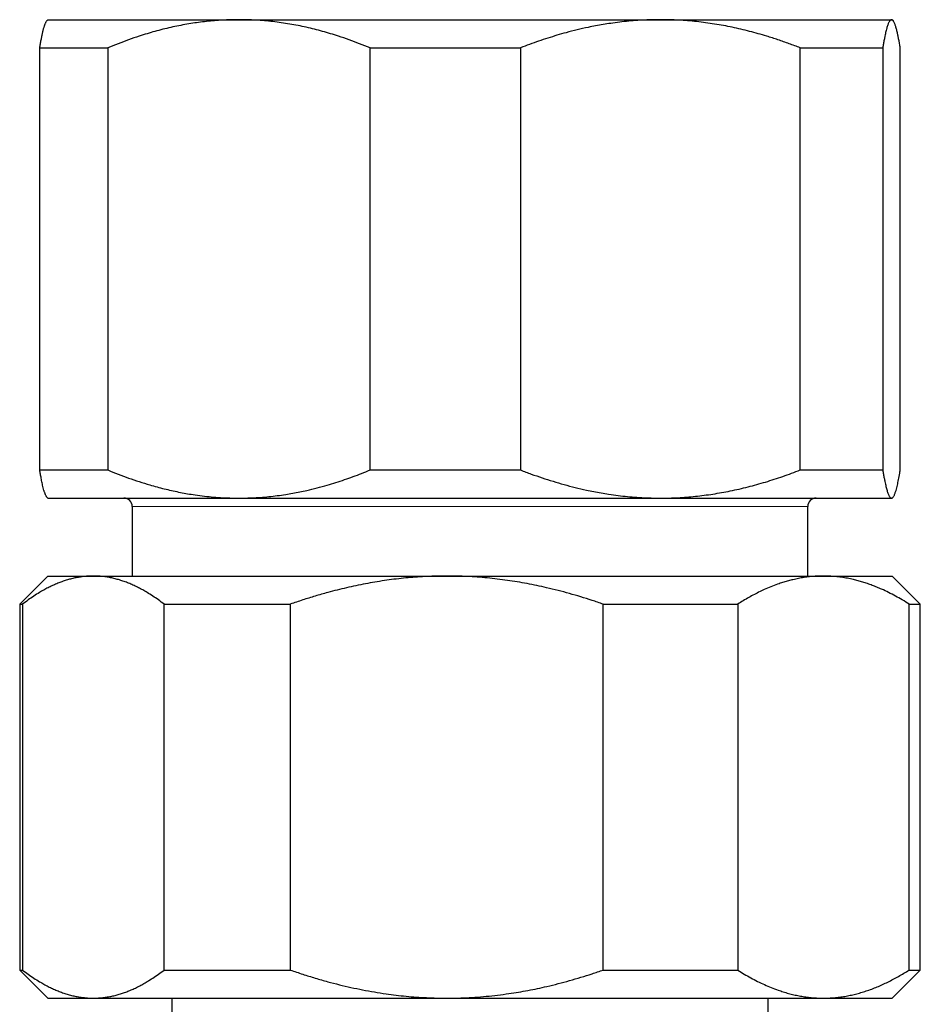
# Model space of a CAD drawing. Header units: millimetres. Extents: x 8 to 776, y 12 to 553.
# Tile 19 of 56: x 312 to 344, y 287 to 322. Entities that reach past the tile are written whole.
import ezdxf

# ---------------------------------------------------------------- set-up
doc = ezdxf.new("R2010")
doc.units = ezdxf.units.MM

msp = doc.modelspace()

# ---------------------------------------------------------------- linework, layer by layer
at = {"color": 7, "linetype": 'Continuous', "lineweight": 30}
for p, q in [((312.5, 321.911), (312.476, 321.887)), ((312.5, 321.911), (319.288, 321.911)), ((319.288, 321.911), (334.265, 321.911)), ((334.265, 321.911), (342.477, 321.911)), ((342.477, 321.911), (342.5, 321.911)), ((342.524, 321.887), (342.5, 321.911)), ((312.213, 320.911), (314.629, 320.911)), ((312.213, 305.911), (312.213, 320.911)), ((314.629, 320.911), (314.629, 305.911)), ((323.947, 320.911), (329.295, 320.911)), ((323.947, 305.911), (323.947, 320.911)), ((329.295, 320.911), (329.295, 305.911)), ((339.234, 305.911), (339.234, 320.911)), ((339.234, 320.911), (342.167, 320.911)), ((342.167, 320.911), (342.167, 305.911)), ((342.787, 305.911), (342.787, 320.911)), ((312.213, 305.911), (314.629, 305.911)), ((323.947, 305.911), (329.295, 305.911)), ((339.234, 305.911), (342.167, 305.911)), ((312.476, 304.935), (312.5, 304.911)), ((312.5, 304.911), (319.288, 304.911)), ((319.288, 304.911), (334.265, 304.911)), ((334.265, 304.911), (342.477, 304.911)), ((342.477, 304.911), (342.5, 304.911)), ((342.5, 304.911), (342.524, 304.935)), ((315.5, 304.611), (315.5, 302.143)), ((339.5, 302.143), (339.5, 304.611)), ((312.5, 302.143), (311.5, 301.143)), ((312.5, 302.143), (314.116, 302.143)), ((314.116, 302.143), (326.674, 302.143)), ((326.674, 302.143), (340.058, 302.143)), ((340.058, 302.143), (342.5, 302.143)), ((343.5, 301.143), (342.5, 302.143)), ((311.5, 301.143), (311.5, 288.143)), ((311.5, 301.143), (311.602, 301.143)), ((311.602, 301.143), (311.602, 288.143)), ((316.63, 301.143), (321.114, 301.143)), ((316.63, 288.143), (316.63, 301.143)), ((321.114, 301.143), (321.114, 288.143)), ((332.233, 288.143), (332.233, 301.143)), ((332.233, 301.143), (337.012, 301.143)), ((337.012, 301.143), (337.012, 288.143)), ((343.103, 288.143), (343.103, 301.143)), ((343.103, 301.143), (343.5, 301.143)), ((343.5, 288.143), (343.5, 301.143)), ((311.5, 288.143), (312.5, 287.143)), ((311.5, 288.143), (311.602, 288.143)), ((316.63, 288.143), (321.114, 288.143)), ((332.233, 288.143), (337.012, 288.143)), ((342.5, 287.143), (343.5, 288.143)), ((343.103, 288.143), (343.5, 288.143)), ((312.5, 287.143), (314.116, 287.143)), ((314.116, 287.143), (326.674, 287.143)), ((316.9, 287.143), (316.9, 286.643)), ((326.674, 287.143), (340.058, 287.143)), ((338.1, 286.643), (338.1, 287.143)), ((340.058, 287.143), (342.5, 287.143))]:
    msp.add_line(p, q, dxfattribs=at)
at = {"color": 8, "linetype": 'Continuous', "lineweight": 0}
msp.add_line((339.5, 304.611), (315.5, 304.611), dxfattribs=at)
at = {"color": 7, "linetype": 'Continuous', "lineweight": 30}
for centre, start, end in [((315.2, 304.611), 0, 90), ((339.8, 304.611), 90, 180)]:
    msp.add_arc(centre, 0.3, start, end, dxfattribs=at)
for points, knots in [([(312.213, 320.911), (312.221, 320.961), (312.238, 321.061), (312.263, 321.199), (312.288, 321.327), (312.309, 321.425), (312.325, 321.497), (312.338, 321.548), (312.351, 321.596), (312.364, 321.641), (312.376, 321.682), (312.389, 321.72), (312.402, 321.754), (312.417, 321.79), (312.433, 321.825), (312.451, 321.856), (312.465, 321.877), (312.474, 321.885), (312.477, 321.887)], [0, 0, 0, 0, 0.096097, 0.1921933, 0.2885029, 0.3848116, 0.4331926, 0.4815735, 0.5299899, 0.5784062, 0.6262474, 0.6740887, 0.721969, 0.7698493, 0.8368587, 0.9038754, 0.9708844, 1, 1, 1, 1]), ([(319.288, 321.911), (319.234, 321.911), (319.086, 321.91), (318.844, 321.903), (318.562, 321.887), (318.281, 321.864), (317.999, 321.833), (317.717, 321.795), (317.436, 321.75), (317.155, 321.697), (316.873, 321.637), (316.59, 321.57), (316.307, 321.495), (316.024, 321.414), (315.712, 321.316), (315.369, 321.199), (314.997, 321.061), (314.752, 320.961), (314.629, 320.911)], [0, 0, 0, 0, 0.034083, 0.093384, 0.152699, 0.212015, 0.271317, 0.331075, 0.390848, 0.450621, 0.510381, 0.571402, 0.632436, 0.693471, 0.754495, 0.836325, 0.918167, 1, 1, 1, 1]), ([(323.947, 320.911), (323.824, 320.961), (323.578, 321.061), (323.206, 321.199), (322.862, 321.317), (322.546, 321.415), (322.26, 321.498), (321.973, 321.573), (321.683, 321.642), (321.389, 321.704), (321.093, 321.758), (320.795, 321.805), (320.496, 321.843), (320.195, 321.873), (319.893, 321.895), (319.591, 321.909), (319.389, 321.91), (319.288, 321.911)], [0, 0, 0, 0, 0.0819762, 0.1639623, 0.2459361, 0.3077493, 0.3695745, 0.4313984, 0.4932098, 0.5562814, 0.6193687, 0.6824548, 0.7455249, 0.8091349, 0.872763, 0.9363906, 1, 1, 1, 1]), ([(334.265, 321.911), (334.212, 321.911), (334.051, 321.91), (333.783, 321.903), (333.462, 321.886), (333.14, 321.86), (332.82, 321.825), (332.517, 321.785), (332.232, 321.74), (331.964, 321.692), (331.656, 321.63), (331.307, 321.551), (330.937, 321.456), (330.59, 321.358), (330.263, 321.257), (329.939, 321.149), (329.616, 321.034), (329.402, 320.952), (329.295, 320.911)], [0, 0, 0, 0, 0.0314243, 0.0948997, 0.1584015, 0.221913, 0.2854167, 0.3488937, 0.4022573, 0.4556258, 0.5089899, 0.5876214, 0.6662535, 0.7329882, 0.7997413, 0.8665032, 0.9332612, 1, 1, 1, 1]), ([(339.234, 320.911), (339.103, 320.961), (338.841, 321.061), (338.443, 321.199), (338.076, 321.317), (337.74, 321.415), (337.435, 321.498), (337.129, 321.573), (336.819, 321.642), (336.506, 321.704), (336.189, 321.758), (335.872, 321.805), (335.553, 321.843), (335.232, 321.873), (334.91, 321.895), (334.588, 321.909), (334.372, 321.91), (334.265, 321.911)], [0, 0, 0, 0, 0.0819762, 0.1639623, 0.2459361, 0.3077493, 0.3695745, 0.4313984, 0.4932098, 0.5562814, 0.6193687, 0.6824548, 0.7455249, 0.8091349, 0.872763, 0.9363906, 1, 1, 1, 1]), ([(342.477, 321.911), (342.473, 321.911), (342.463, 321.91), (342.447, 321.903), (342.428, 321.887), (342.41, 321.864), (342.391, 321.833), (342.372, 321.795), (342.353, 321.75), (342.335, 321.697), (342.316, 321.637), (342.297, 321.57), (342.278, 321.495), (342.259, 321.414), (342.239, 321.316), (342.216, 321.199), (342.191, 321.061), (342.175, 320.961), (342.167, 320.911)], [0, 0, 0, 0, 0.034083, 0.093384, 0.152699, 0.212015, 0.271317, 0.331075, 0.390848, 0.450621, 0.510381, 0.571402, 0.632436, 0.693471, 0.754495, 0.836325, 0.918167, 1, 1, 1, 1]), ([(342.787, 320.911), (342.779, 320.961), (342.762, 321.062), (342.737, 321.199), (342.712, 321.327), (342.69, 321.431), (342.67, 321.514), (342.653, 321.581), (342.636, 321.641), (342.619, 321.695), (342.602, 321.744), (342.584, 321.79), (342.564, 321.832), (342.542, 321.867), (342.52, 321.892), (342.498, 321.908), (342.484, 321.91), (342.477, 321.911)], [0, 0, 0, 0, 0.082024, 0.16407, 0.246113, 0.328132, 0.383157, 0.438186, 0.49321, 0.547623, 0.602041, 0.656454, 0.725142, 0.793863, 0.862595, 0.931314, 1, 1, 1, 1]), ([(312.477, 304.935), (312.472, 304.94), (312.462, 304.951), (312.446, 304.975), (312.429, 305.005), (312.414, 305.038), (312.4, 305.073), (312.388, 305.107), (312.375, 305.145), (312.359, 305.198), (312.338, 305.272), (312.316, 305.362), (312.297, 305.45), (312.28, 305.532), (312.261, 305.634), (312.238, 305.758), (312.221, 305.86), (312.213, 305.911)], [0, 0, 0, 0, 0.052573, 0.114567, 0.176567, 0.238561, 0.285354, 0.332147, 0.378977, 0.425807, 0.517752, 0.609759, 0.67472, 0.739686, 0.804647, 0.902323, 1, 1, 1, 1]), ([(314.629, 305.911), (314.752, 305.861), (314.998, 305.761), (315.371, 305.623), (315.746, 305.495), (316.083, 305.391), (316.379, 305.308), (316.635, 305.242), (316.891, 305.181), (317.146, 305.127), (317.402, 305.078), (317.681, 305.032), (317.983, 304.99), (318.309, 304.955), (318.635, 304.93), (318.961, 304.914), (319.179, 304.912), (319.288, 304.911)], [0, 0, 0, 0, 0.082024, 0.1640705, 0.2461131, 0.3281316, 0.3831566, 0.4381857, 0.4932102, 0.5476233, 0.6020413, 0.656454, 0.7251417, 0.7938633, 0.862595, 0.9313143, 1, 1, 1, 1]), ([(319.288, 304.911), (319.342, 304.911), (319.497, 304.912), (319.751, 304.92), (320.052, 304.937), (320.353, 304.964), (320.653, 304.998), (320.936, 305.039), (321.202, 305.084), (321.452, 305.131), (321.741, 305.193), (322.067, 305.272), (322.412, 305.367), (322.738, 305.466), (323.043, 305.566), (323.346, 305.674), (323.648, 305.789), (323.848, 305.87), (323.947, 305.911)], [0, 0, 0, 0, 0.034083, 0.097391, 0.160725, 0.224069, 0.287405, 0.350715, 0.403935, 0.45716, 0.51038, 0.588809, 0.667238, 0.733776, 0.800332, 0.866897, 0.933458, 1, 1, 1, 1]), ([(329.295, 305.911), (329.423, 305.862), (329.677, 305.765), (330.063, 305.631), (330.451, 305.506), (330.842, 305.392), (331.236, 305.288), (331.589, 305.206), (331.897, 305.143), (332.161, 305.094), (332.449, 305.047), (332.761, 305.004), (333.096, 304.967), (333.432, 304.939), (333.769, 304.92), (334.046, 304.912), (334.212, 304.911), (334.265, 304.911)], [0, 0, 0, 0, 0.079536, 0.159092, 0.238645, 0.318176, 0.398177, 0.478177, 0.530956, 0.583739, 0.636518, 0.70291, 0.769333, 0.835765, 0.902185, 0.968576, 1, 1, 1, 1]), ([(334.265, 304.911), (334.369, 304.912), (334.576, 304.913), (334.887, 304.926), (335.197, 304.946), (335.508, 304.974), (335.819, 305.011), (336.13, 305.055), (336.441, 305.107), (336.752, 305.166), (337.065, 305.234), (337.378, 305.31), (337.69, 305.393), (338.002, 305.483), (338.312, 305.58), (338.621, 305.684), (338.929, 305.794), (339.132, 305.872), (339.234, 305.911)], [0, 0, 0, 0, 0.0613018, 0.12262, 0.1839385, 0.2452408, 0.3070536, 0.3688817, 0.4307108, 0.492525, 0.5557558, 0.6190002, 0.682246, 0.7454787, 0.8091029, 0.8727377, 0.9363739, 1, 1, 1, 1]), ([(342.167, 305.911), (342.175, 305.861), (342.191, 305.761), (342.216, 305.623), (342.239, 305.506), (342.26, 305.407), (342.279, 305.325), (342.298, 305.249), (342.317, 305.18), (342.337, 305.118), (342.357, 305.064), (342.376, 305.017), (342.396, 304.979), (342.416, 304.949), (342.436, 304.927), (342.457, 304.914), (342.47, 304.912), (342.477, 304.911)], [0, 0, 0, 0, 0.081976, 0.163962, 0.245936, 0.307749, 0.369574, 0.431398, 0.49321, 0.556281, 0.619369, 0.682455, 0.745525, 0.809135, 0.872763, 0.936391, 1, 1, 1, 1]), ([(342.477, 304.911), (342.48, 304.911), (342.491, 304.912), (342.508, 304.92), (342.528, 304.937), (342.548, 304.964), (342.568, 304.998), (342.586, 305.039), (342.604, 305.084), (342.621, 305.131), (342.64, 305.193), (342.662, 305.272), (342.685, 305.367), (342.706, 305.466), (342.727, 305.566), (342.747, 305.674), (342.767, 305.789), (342.78, 305.87), (342.787, 305.911)], [0, 0, 0, 0, 0.034083, 0.097391, 0.160725, 0.224069, 0.287405, 0.350715, 0.403935, 0.45716, 0.51038, 0.588809, 0.667238, 0.733776, 0.800332, 0.866897, 0.933458, 1, 1, 1, 1]), ([(314.116, 302.143), (314.087, 302.143), (314.007, 302.142), (313.877, 302.135), (313.725, 302.12), (313.573, 302.096), (313.421, 302.066), (313.269, 302.028), (313.117, 301.982), (312.965, 301.93), (312.813, 301.869), (312.66, 301.802), (312.507, 301.727), (312.355, 301.646), (312.186, 301.548), (312.002, 301.431), (311.801, 301.294), (311.668, 301.193), (311.602, 301.143)], [0, 0, 0, 0, 0.034083, 0.093384, 0.152699, 0.212015, 0.271317, 0.331075, 0.390848, 0.450621, 0.510381, 0.571402, 0.632436, 0.693471, 0.754495, 0.836325, 0.918167, 1, 1, 1, 1]), ([(316.63, 301.143), (316.564, 301.194), (316.431, 301.294), (316.23, 301.432), (316.044, 301.549), (315.874, 301.648), (315.72, 301.73), (315.565, 301.805), (315.408, 301.874), (315.25, 301.936), (315.09, 301.991), (314.929, 302.037), (314.768, 302.076), (314.606, 302.106), (314.443, 302.127), (314.279, 302.141), (314.171, 302.143), (314.116, 302.143)], [0, 0, 0, 0, 0.081976, 0.163962, 0.245936, 0.307749, 0.369574, 0.431398, 0.49321, 0.556281, 0.619369, 0.682455, 0.745525, 0.809135, 0.872763, 0.936391, 1, 1, 1, 1]), ([(326.674, 302.143), (326.609, 302.143), (326.433, 302.142), (326.144, 302.135), (325.808, 302.12), (325.472, 302.096), (325.135, 302.066), (324.797, 302.027), (324.459, 301.981), (324.121, 301.928), (323.784, 301.868), (323.448, 301.801), (323.112, 301.726), (322.777, 301.645), (322.406, 301.548), (321.998, 301.431), (321.554, 301.294), (321.261, 301.193), (321.114, 301.143)], [0, 0, 0, 0, 0.034083, 0.093384, 0.152699, 0.212015, 0.271317, 0.331499, 0.391694, 0.451891, 0.512074, 0.572673, 0.633283, 0.693895, 0.754495, 0.836325, 0.918167, 1, 1, 1, 1]), ([(332.233, 301.143), (332.101, 301.189), (331.836, 301.279), (331.436, 301.405), (331.033, 301.522), (330.628, 301.631), (330.242, 301.725), (329.874, 301.806), (329.527, 301.875), (329.178, 301.937), (328.826, 301.991), (328.471, 302.037), (328.114, 302.076), (327.755, 302.106), (327.396, 302.127), (327.035, 302.141), (326.794, 302.143), (326.674, 302.143)], [0, 0, 0, 0, 0.073881, 0.147788, 0.221701, 0.295601, 0.369476, 0.431911, 0.49436, 0.556808, 0.619241, 0.682577, 0.74593, 0.809283, 0.872617, 0.936309, 1, 1, 1, 1]), ([(340.058, 302.143), (340.025, 302.143), (339.927, 302.143), (339.763, 302.135), (339.565, 302.118), (339.368, 302.092), (339.172, 302.058), (338.986, 302.017), (338.812, 301.972), (338.648, 301.925), (338.459, 301.863), (338.245, 301.784), (338.018, 301.689), (337.805, 301.59), (337.605, 301.489), (337.406, 301.381), (337.209, 301.266), (337.078, 301.184), (337.012, 301.143)], [0, 0, 0, 0, 0.031424, 0.0949, 0.158401, 0.221913, 0.285417, 0.348894, 0.402257, 0.455626, 0.50899, 0.587621, 0.666253, 0.732988, 0.799741, 0.866503, 0.933261, 1, 1, 1, 1]), ([(343.103, 301.143), (343.022, 301.194), (342.861, 301.294), (342.618, 301.432), (342.373, 301.56), (342.153, 301.664), (341.959, 301.747), (341.792, 301.813), (341.624, 301.873), (341.457, 301.928), (341.29, 301.976), (341.108, 302.022), (340.911, 302.064), (340.698, 302.099), (340.485, 302.125), (340.271, 302.14), (340.129, 302.142), (340.058, 302.143)], [0, 0, 0, 0, 0.082024, 0.16407, 0.246113, 0.328132, 0.383157, 0.438186, 0.49321, 0.547623, 0.602041, 0.656454, 0.725142, 0.793863, 0.862595, 0.931314, 1, 1, 1, 1]), ([(311.602, 288.143), (311.669, 288.093), (311.801, 287.993), (312.002, 287.855), (312.188, 287.738), (312.358, 287.639), (312.513, 287.557), (312.667, 287.482), (312.824, 287.413), (312.983, 287.351), (313.143, 287.296), (313.303, 287.25), (313.465, 287.211), (313.627, 287.181), (313.79, 287.16), (313.953, 287.146), (314.062, 287.144), (314.116, 287.143)], [0, 0, 0, 0, 0.081976, 0.163962, 0.245936, 0.307749, 0.369574, 0.431398, 0.49321, 0.556281, 0.619369, 0.682455, 0.745525, 0.809135, 0.872763, 0.936391, 1, 1, 1, 1]), ([(314.116, 287.143), (314.145, 287.144), (314.225, 287.144), (314.356, 287.152), (314.508, 287.167), (314.66, 287.19), (314.812, 287.221), (314.964, 287.259), (315.116, 287.305), (315.267, 287.357), (315.419, 287.417), (315.572, 287.485), (315.725, 287.56), (315.877, 287.641), (316.046, 287.739), (316.231, 287.856), (316.431, 287.993), (316.564, 288.093), (316.63, 288.143)], [0, 0, 0, 0, 0.0340829, 0.0933838, 0.1526993, 0.2120152, 0.2713166, 0.3310753, 0.3908475, 0.4506207, 0.5103807, 0.5714024, 0.6324362, 0.6934712, 0.7544947, 0.8363249, 0.9181673, 1, 1, 1, 1]), ([(321.114, 288.143), (321.261, 288.093), (321.555, 287.993), (321.999, 287.855), (322.433, 287.731), (322.857, 287.621), (323.27, 287.524), (323.684, 287.438), (324.101, 287.361), (324.498, 287.299), (324.875, 287.25), (325.232, 287.211), (325.591, 287.181), (325.951, 287.16), (326.312, 287.146), (326.553, 287.144), (326.674, 287.143)], [0, 0, 0, 0, 0.081977, 0.163963, 0.245937, 0.320578, 0.395254, 0.469937, 0.544605, 0.61924, 0.682382, 0.745524, 0.80907, 0.872617, 0.936309, 1, 1, 1, 1]), ([(326.674, 287.143), (326.738, 287.144), (326.938, 287.144), (327.272, 287.154), (327.676, 287.175), (328.08, 287.208), (328.482, 287.251), (328.863, 287.301), (329.222, 287.358), (329.56, 287.418), (329.896, 287.485), (330.255, 287.565), (330.636, 287.658), (331.039, 287.766), (331.44, 287.883), (331.838, 288.008), (332.101, 288.098), (332.233, 288.143)], [0, 0, 0, 0, 0.034083, 0.105388, 0.176729, 0.248085, 0.31943, 0.390737, 0.451131, 0.511537, 0.571945, 0.63234, 0.705852, 0.779389, 0.852938, 0.926482, 1, 1, 1, 1]), ([(337.012, 288.143), (337.09, 288.095), (337.246, 287.998), (337.482, 287.863), (337.72, 287.738), (337.96, 287.624), (338.202, 287.52), (338.426, 287.436), (338.632, 287.367), (338.819, 287.312), (339.008, 287.265), (339.197, 287.224), (339.387, 287.192), (339.577, 287.168), (339.769, 287.151), (339.929, 287.144), (340.025, 287.144), (340.058, 287.143)], [0, 0, 0, 0, 0.079493, 0.158994, 0.238484, 0.318379, 0.398285, 0.478176, 0.539228, 0.600293, 0.661357, 0.722407, 0.783942, 0.845492, 0.907042, 0.968576, 1, 1, 1, 1]), ([(340.058, 287.143), (340.121, 287.144), (340.248, 287.146), (340.439, 287.158), (340.629, 287.178), (340.819, 287.207), (341.01, 287.243), (341.201, 287.287), (341.391, 287.339), (341.582, 287.399), (341.773, 287.467), (341.965, 287.542), (342.157, 287.625), (342.348, 287.716), (342.538, 287.813), (342.727, 287.917), (342.916, 288.026), (343.04, 288.104), (343.103, 288.143)], [0, 0, 0, 0, 0.061302, 0.12262, 0.183938, 0.245241, 0.307054, 0.368882, 0.430711, 0.492525, 0.555756, 0.619, 0.682246, 0.745479, 0.809103, 0.872738, 0.936374, 1, 1, 1, 1])]:
    msp.add_open_spline(points, degree=3, knots=knots, dxfattribs=at)

doc.saveas('drawing.dxf')
